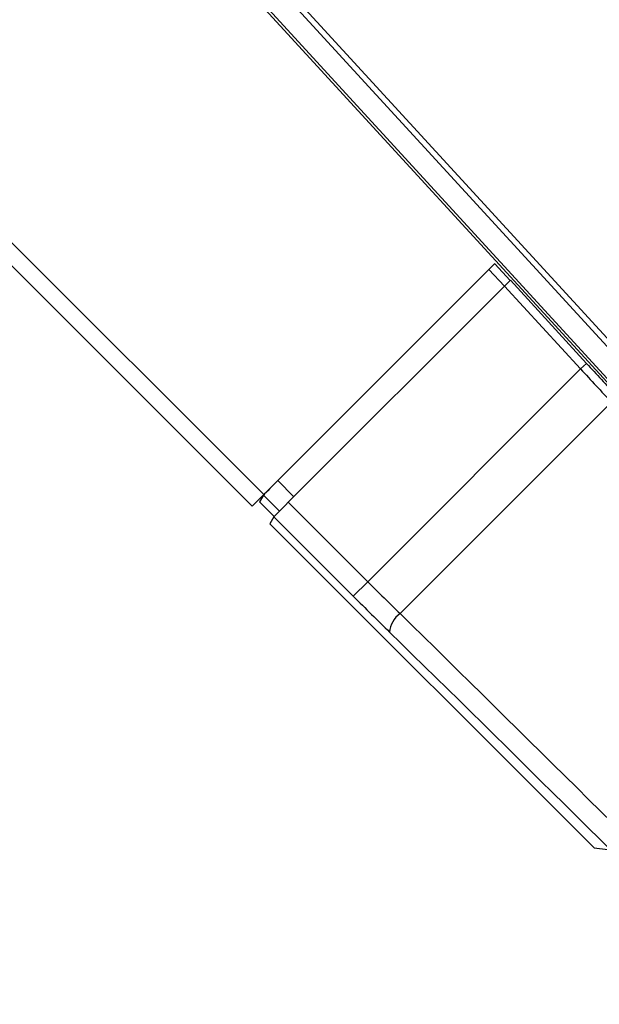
# Model space of a CAD drawing. Header units: millimetres. Extents: x 0 to 420, y 0 to 297.
# Tile 36 of 63: x 173.85 to 177.74, y 170.05 to 176.66. Entities that reach past the tile are written whole.
import ezdxf

# ---------------------------------------------------------------- set-up
doc = ezdxf.new("R2010")
doc.units = ezdxf.units.MM

msp = doc.modelspace()

# ---------------------------------------------------------------- linework, layer by layer
at = {"color": 7, "linetype": 'Continuous', "lineweight": 25}
for p, q in [((147.71172, 201.24565), (175.48778, 173.4696)), ((147.62633, 201.17528), (175.40989, 173.39172)), ((180.86569, 171.11198), (174.37553, 178.19474)), ((174.4032, 178.22014), (180.89318, 171.13758)), ((179.19579, 172.69457), (174.2561, 178.0853)), ((174.26899, 178.09711), (179.75173, 172.11375)), ((175.48778, 173.4696), (177.04113, 175.02295)), ((177.03972, 175.02154), (177.14289, 174.90895)), ((177.10418, 174.86974), (177.00077, 174.98259)), ((175.65283, 173.4184), (177.10554, 174.8711)), ((177.61584, 174.3142), (177.10554, 174.8711)), ((177.14418, 174.91039), (177.65642, 174.35138)), ((177.65642, 174.35138), (177.61584, 174.3142)), ((176.18643, 172.8848), (177.61584, 174.3142)), ((177.82368, 174.09048), (176.40342, 172.67021)), ((175.58231, 173.56413), (175.69044, 173.456)), ((175.40989, 173.39172), (175.48778, 173.4696)), ((175.48584, 173.46602), (175.45872, 173.42083)), ((175.55769, 173.32185), (175.45872, 173.42083)), ((175.59332, 173.35853), (175.48584, 173.46602)), ((175.65283, 173.4184), (176.18643, 172.8848)), ((175.55636, 173.32028), (175.52822, 173.27339)), ((176.08914, 172.7875), (175.55636, 173.32028)), ((175.52822, 173.27339), (177.70616, 171.09545)), ((176.18643, 172.8848), (176.08914, 172.7875)), ((177.70616, 171.09545), (177.79796, 171.08524))]:
    msp.add_line(p, q, dxfattribs=at)
msp.add_arc((176.49866, 172.53428), 0.16597, 125.018316, 175.971419, dxfattribs=at)
for centre, major_axis, ratio, start_param, end_param in [((177.10521, 174.87145), (0.03898, 0.03898), 0.0087186, 4.7120083, 6.247898), ((177.68228, 174.37725), (-0.70755, 0.77223), 0.0348875, 1.5723214, 1.8530535), ((177.6417, 174.34006), (-0.74649, 0.81117), 0.0331492, 1.5721728, 1.8529049), ((175.58316, 173.56328), (0.09735, 0.09735), 0.0087269, 1.5707963, 3.1066861), ((175.65368, 173.41755), (0.09735, 0.09735), 0.0087269, 1.5707963, 3.1066861), ((176.21703, 172.91539), (-0.77883, 0.77883), 0.0392859, 1.5707963, 1.8515285), ((176.11974, 172.8181), (-0.87619, 0.87619), 0.0349208, 1.5707963, 1.8515285), ((178.6393, 169.82557), (-9.16867, 9.16867), 0.03455, 4.712389, 4.9931211), ((178.54201, 169.72828), (-9.07132, 9.07132), 0.0349208, 4.712389, 4.9931211)]:
    msp.add_ellipse(centre, major_axis=major_axis, ratio=ratio, start_param=start_param, end_param=end_param, dxfattribs=at)

doc.saveas('drawing.dxf')
